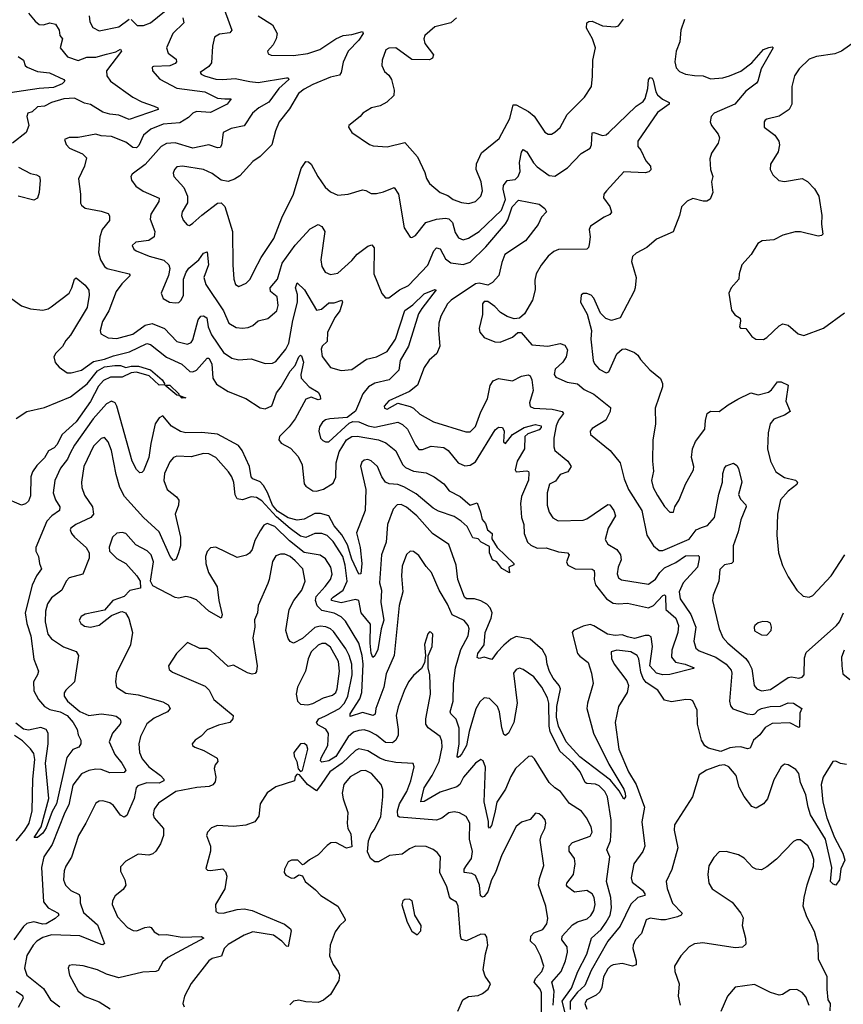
# Model space of a CAD drawing. Extents: x 1954683 to 2060285, y 904798 to 1016299.
# Tile 58 of 256: x 1976044 to 1980708, y 941110 to 946684. Entities that reach past the tile are written whole.
import ezdxf

# ---------------------------------------------------------------- set-up
doc = ezdxf.new("R2010")
doc.units = 0

msp = doc.modelspace()

# ---------------------------------------------------------------- linework, layer by layer
at = {"layer": '0CON10XD'}
for points in [[(1977187.3, 946785), (1977245.3, 946624.7), (1977235, 946610), (1977175, 946601.2), (1977147.5, 946585), (1977135.5, 946534.5), (1977130, 946440), (1977115, 946419.4), (1977066.2, 946385), (1977071.2, 946375), (1977090, 946365), (1977155, 946347.8), (1977195, 946344.1), (1977265, 946350), (1977346.6, 946333.4), (1977395, 946327.8), (1977555, 946354.4), (1977564.2, 946354.2), (1977567.8, 946345), (1977511.8, 946295), (1977455, 946216.8), (1977399.1, 946185), (1977362.1, 946155), (1977315, 946083.5), (1977241.5, 946068.5), (1977196.9, 946045), (1977186.9, 945973.1), (1977179.4, 945960.6), (1977165, 945957.7), (1977115, 945974.6), (1977025, 945957.2), (1976925, 945986.9), (1976875, 945982.4), (1976845, 945966.2), (1976755, 945863.6), (1976680.9, 945809.1), (1976674.2, 945795), (1976677.5, 945775), (1976701.2, 945741.2), (1976743, 945713), (1976835, 945673.3), (1976833.1, 945655), (1976787.1, 945582.9), (1976783.9, 945555), (1976810.4, 945485), (1976806.1, 945453.9), (1976776.3, 945433.7), (1976702.5, 945425), (1976681.2, 945405), (1976691.2, 945385), (1976704.6, 945374.6), (1976776.7, 945345), (1976861.4, 945321.4), (1976888.5, 945295), (1976893.8, 945275), (1976886.2, 945235), (1976846.2, 945135), (1976856.7, 945105), (1976893.3, 945085), (1976925, 945080), (1976945, 945082.9), (1976959.2, 945095), (1976972.7, 945125), (1976972.7, 945215), (1976987.1, 945255), (1977002.6, 945277.4), (1977057.9, 945325), (1977085, 945361.1), (1977105, 945369.2), (1977112.5, 945295), (1977086.7, 945225), (1977097.5, 945185), (1977197.9, 945035), (1977228.1, 944965), (1977270.2, 944940.2), (1977305, 944937.1), (1977338, 944942), (1977365, 944952.5), (1977395, 944978.2), (1977448.8, 944991.2), (1977500.8, 945035), (1977508.5, 945065), (1977502.7, 945115), (1977464.5, 945144.5), (1977461.8, 945165), (1977504, 945215), (1977530.7, 945305), (1977605, 945406.7), (1977689.8, 945500.2), (1977735, 945524), (1977755, 945513.8), (1977772.2, 945485), (1977750, 945325), (1977755.9, 945285.9), (1977774.1, 945254.1), (1977805, 945241.1), (1977845, 945249.5), (1977925, 945321.2), (1977955, 945356.2), (1978015, 945401.4), (1978038.9, 945408.9), (1978051.9, 945391.9), (1978049.5, 945245), (1978094.3, 945134.3), (1978115, 945108.8), (1978135, 945110), (1978195.3, 945154.7), (1978245, 945178.5), (1978355.8, 945294.2), (1978389.4, 945375), (1978405, 945392.2), (1978425, 945386.4), (1978455, 945330), (1978485, 945306.6), (1978555, 945297.7), (1978595, 945311.6), (1978682.8, 945397.2), (1978795, 945527.4), (1978808.8, 945551.2), (1978832, 945625), (1978869, 945661), (1978985, 945638.8), (1979017.5, 945615), (1979027.5, 945595), (1978998.1, 945565), (1978980, 945525), (1978908.1, 945431.9), (1978790.9, 945355), (1978775, 945310), (1978756.8, 945235), (1978720.7, 945195), (1978695, 945181.7), (1978645, 945192.6), (1978625, 945187.9), (1978488.1, 945095), (1978467.5, 945075), (1978429.6, 945005), (1978418.2, 944965), (1978415.5, 944925), (1978423.3, 944835), (1978405.3, 944794.7), (1978363.4, 944756.6), (1978334.7, 944715.3), (1978296.5, 944615), (1978251.4, 944578.6), (1978135, 944525.7), (1978108.8, 944495), (1978110, 944485), (1978125, 944478), (1978185, 944512), (1978255, 944494.6), (1978275, 944484.5), (1978309.6, 944449.6), (1978387.6, 944407.6), (1978571.2, 944351.2), (1978595, 944350.6), (1978625, 944380), (1978655.6, 944464.4), (1978692.2, 944537.8), (1978707.5, 944612.5), (1978725, 944638.9), (1978755, 944652.1), (1978835, 944640), (1978885, 944666.4), (1978922.5, 944672.5), (1978935, 944668.1), (1978944.7, 944644.7), (1978951.2, 944585), (1978931.8, 944515), (1978933.8, 944493.8), (1978955, 944483.8), (1979058.9, 944478.9), (1979116.7, 944465), (1979124.3, 944455), (1979095, 944417.1), (1979081.3, 944385), (1979068.5, 944315), (1979067.8, 944265), (1979074.6, 944244.6), (1979148.6, 944185), (1979167.1, 944155), (1979148, 944125), (1979105, 944108.9), (1979077.9, 944072.1), (1979043.6, 944055), (1979031.1, 944005), (1979030.4, 943935), (1979042.2, 943895), (1979063.9, 943863.9), (1979094.1, 943845.9), (1979235, 943851.1), (1979255, 943858.9), (1979375, 943940), (1979385, 943937.5), (1979409.1, 943905), (1979418.2, 943875), (1979376.2, 943805), (1979360.2, 943740.2), (1979374.2, 943715), (1979425, 943684.3), (1979445.6, 943655), (1979450.6, 943625), (1979432.9, 943585), (1979427, 943547), (1979435, 943524), (1979452.4, 943512.4), (1979605, 943487.9), (1979645, 943516.2), (1979669.1, 943555), (1979695, 943580.5), (1979758.5, 943611.5), (1979815, 943649), (1979885, 943651.1), (1979891.9, 943645), (1979892.1, 943632.1), (1979882.5, 943585), (1979800.2, 943495), (1979778.2, 943445), (1979784.5, 943405), (1979844.2, 943315.8), (1979873.5, 943245), (1979861.2, 943165), (1979872.2, 943125), (1979890.7, 943110.8), (1979985.8, 943075.8), (1980044.5, 943034.5), (1980072.2, 943002.2), (1980076.6, 942985), (1980062.8, 942825), (1980068.9, 942798.9), (1980082.9, 942782.9), (1980163.8, 942753.8), (1980195, 942750.7), (1980206.7, 942753.3), (1980225.7, 942775), (1980245, 942784.9), (1980294.4, 942795.6), (1980352.9, 942797.1), (1980395, 942816.5), (1980426, 942815), (1980472.5, 942785), (1980461.5, 942758.5), (1980460, 942680), (1980455, 942677.5), (1980405, 942702.9), (1980305, 942698.7), (1980265, 942676.4), (1980235.1, 942634.9), (1980199.5, 942605), (1980179.5, 942560.5), (1980165, 942556.7), (1980126.7, 942566.7), (1980094.8, 942565.2), (1980065, 942562.2), (1980015, 942541), (1979945, 942560.4), (1979923.2, 942573.2), (1979904.9, 942604.9), (1979882, 942695), (1979880.3, 942775), (1979855, 942828), (1979844.2, 942834.2), (1979815.8, 942835.8), (1979735, 942822), (1979695, 942832), (1979657.3, 942887.3), (1979592.2, 942932.2), (1979573.9, 942953.9), (1979560.9, 942990.9), (1979550.3, 943065), (1979540.4, 943085), (1979505, 943105.3), (1979424.6, 943115.4), (1979392.5, 943105), (1979395, 943066.7), (1979410, 943035), (1979481.7, 942941.7), (1979491.9, 942915), (1979484.2, 942875), (1979434.2, 942795), (1979416.2, 942705), (1979436.7, 942553.3), (1979492.3, 942425), (1979534.3, 942355), (1979582.1, 942225), (1979567.1, 942142.9), (1979584.1, 942005), (1979573.2, 941975), (1979522.1, 941905), (1979505.8, 941825), (1979511.9, 941801.9), (1979570, 941755), (1979584.6, 941735), (1979584.4, 941725.6), (1979544.9, 941715.1), (1979505, 941676.2), (1979445, 941551.8), (1979373.6, 941466.4), (1979279.2, 941300.8), (1979245, 941216.9), (1979201.9, 941178.1), (1979160.8, 941125), (1979161.1, 941081.1)], [(1976095, 946720), (1976131.2, 946675), (1976155, 946656), (1976180, 946655), (1976215, 946666.2), (1976247.7, 946657.7), (1976268.8, 946625), (1976272.5, 946595), (1976286.5, 946575), (1976273.5, 946525), (1976315, 946473.8), (1976375, 946453.5), (1976425, 946471.7), (1976475, 946471.9), (1976535, 946488.6), (1976588.6, 946501.4), (1976615, 946516.2), (1976621.2, 946505), (1976535.6, 946395), (1976537.1, 946365), (1976558.1, 946335), (1976685, 946245.4), (1976735, 946219.5), (1976805.8, 946195), (1976825.7, 946185), (1976827.5, 946175), (1976665, 946118.7), (1976605, 946142.9), (1976555, 946148.4), (1976515, 946160.8), (1976445, 946203.7), (1976410.9, 946210.9), (1976355, 946240), (1976293.8, 946235), (1976225, 946215.3), (1976185, 946194.8), (1976145, 946189.7), (1976115, 946161.6), (1976090.8, 946155), (1976084.6, 946135), (1976095.6, 946085), (1976080.8, 946045), (1976003.6, 945985)], [(1976675.6, 946685), (1976710.4, 946650.4), (1976745, 946650.3), (1976785, 946666), (1976865, 946729.6)], [(1976968.4, 946695), (1976973.2, 946666.7), (1976911.8, 946605), (1976876.4, 946523.6), (1976884.6, 946495), (1976930.6, 946460.6), (1976931.8, 946445), (1976924.4, 946435), (1976895, 946421.8), (1976801.2, 946418.8), (1976793.8, 946415), (1976796, 946395), (1976837.3, 946347.3), (1976935, 946296.5), (1977092, 946275), (1977165, 946239.1), (1977205, 946234.7), (1977242.5, 946235), (1977218.5, 946205), (1977125, 946158.2), (1977045, 946163.4), (1977025, 946155.3), (1976999.4, 946130.6), (1976951.2, 946098.8), (1976857.3, 946092.7), (1976786.1, 946063.9), (1976745, 946029.5), (1976718.2, 945971.8), (1976705, 945957.5), (1976685, 945960.9), (1976645, 945990), (1976565, 946021.5), (1976505.8, 946025.8), (1976475, 946035.4), (1976375, 946016.5), (1976325, 946017.1), (1976298, 946005), (1976306.8, 945976.8), (1976327, 945957), (1976400, 945925), (1976422.3, 945902.3), (1976410.6, 945855), (1976377.2, 945782.8), (1976388.9, 945695), (1976388.8, 945645), (1976394.1, 945634.1), (1976415.9, 945615.9), (1976505, 945600), (1976545, 945586), (1976552.9, 945572.9), (1976552.6, 945547.4), (1976511.8, 945495), (1976497.2, 945455), (1976491.1, 945365), (1976501.8, 945325), (1976525, 945285.6), (1976539.2, 945275), (1976663.3, 945245), (1976670, 945235), (1976622, 945188), (1976590, 945145), (1976548.2, 945035), (1976513.3, 944975), (1976500, 944925), (1976504.7, 944904.7), (1976545, 944883.5), (1976595, 944878.5), (1976684.3, 944904.3), (1976755, 944954.2), (1976795, 944962.9), (1976865, 944936.2), (1976935, 944861.2), (1976995, 944846.2), (1977015, 944856.5), (1977025, 944870.6), (1977055, 944984.4), (1977070.5, 945005), (1977085, 945008.1), (1977104.7, 944995), (1977110.8, 944945), (1977129.7, 944900.3), (1977198.8, 944798.8), (1977245, 944767.3), (1977285, 944757.9), (1977355, 944763.6), (1977435, 944737.5), (1977475, 944740), (1977495, 944749.2), (1977551.5, 944818.5), (1977567.9, 944852.1), (1977590.1, 944979.9), (1977618.2, 945085), (1977617.1, 945127.1), (1977605.5, 945165), (1977615, 945193.8), (1977656.7, 945155), (1977725, 945039.4), (1977754, 945045), (1977795, 945080.5), (1977825, 945081.5), (1977868.8, 945095), (1977871.4, 945085), (1977857.3, 945035), (1977830, 945000), (1977786.9, 944915), (1977785, 944862), (1977757.5, 944835), (1977751.8, 944818.2), (1977757.6, 944777.6), (1977803.9, 944713.9), (1977865, 944697.5), (1977925, 944704), (1978008.1, 944761.9), (1978065.2, 944774.8), (1978125, 944805.3), (1978171.6, 944875), (1978225, 945036.5), (1978270.7, 945069.3), (1978335, 945132.3), (1978395, 945156.9), (1978402.5, 945155), (1978320.4, 945049.6), (1978302.4, 945017.6), (1978245.3, 944835), (1978199.5, 944755), (1978191.3, 944698.7), (1978135.4, 944644.6), (1978055, 944626.7), (1978018.9, 944605), (1977987.6, 944565), (1977962.8, 944507.2), (1977945, 944467.9), (1977898.9, 944431.1), (1977800, 944425), (1977775, 944417.9), (1977758.1, 944405), (1977741.7, 944378.3), (1977737.5, 944355), (1977747.5, 944315), (1977760.5, 944300.5), (1977775, 944293.1), (1977795, 944293.5), (1977910.2, 944399.8), (1977930.2, 944409.8), (1977965, 944408), (1978018.1, 944385), (1978055, 944377.2), (1978185, 944404.8), (1978212.7, 944392.7), (1978239.5, 944365), (1978285, 944274.4), (1978305, 944251.2), (1978325, 944250.4), (1978375, 944270), (1978445, 944261.1), (1978470.9, 944245), (1978526.9, 944175), (1978565, 944158.8), (1978595, 944162.5), (1978625, 944180.4), (1978737.4, 944362.6), (1978755, 944377.8), (1978777.1, 944375), (1978787.1, 944355), (1978784.6, 944294.6), (1978795, 944284.4), (1978834.8, 944335.2), (1978900.5, 944375), (1978965, 944392.4), (1978996.1, 944385), (1978997.7, 944375), (1978985, 944361), (1978921.5, 944338.5), (1978903.6, 944325), (1978902.3, 944255), (1978861.5, 944185), (1978848.8, 944135), (1978855, 944123.8), (1978915, 944130), (1978925.5, 944125.5), (1978927.8, 944117.8), (1978925, 944076.2), (1978884.7, 943985.3), (1978879.6, 943945), (1978886.2, 943865), (1978898.7, 943825), (1978900.8, 943775), (1978920.5, 943725), (1978938, 943708), (1978975, 943692.1), (1979025, 943693.9), (1979095, 943671.8), (1979146.7, 943665), (1979155.8, 943655), (1979140.6, 943615), (1979148.1, 943595), (1979190, 943575), (1979285, 943573.1), (1979296.9, 943565), (1979298.6, 943545), (1979296.8, 943515), (1979305.3, 943485), (1979367.3, 943405), (1979405, 943380.3), (1979435, 943375.9), (1979485, 943380), (1979605, 943354.2), (1979632.2, 943367.8), (1979685, 943423.2), (1979695, 943428.5), (1979701.4, 943421.4), (1979702.6, 943345), (1979759.8, 943295), (1979773.6, 943255), (1979770.7, 943215), (1979735.9, 943115), (1979734.7, 943074.7), (1979756.8, 943046.7), (1979812.9, 943035), (1979863.8, 943015), (1979860, 943010), (1979725, 942977.2), (1979685, 942975.2), (1979650, 942985), (1979611.4, 943025), (1979627.8, 943135), (1979619.1, 943189.1), (1979607.1, 943197.1), (1979585, 943198), (1979525, 943180.1), (1979485, 943190.1), (1979455, 943201.7), (1979415, 943198.1), (1979371.8, 943205), (1979295, 943252.8), (1979275, 943258.9), (1979235, 943251.3), (1979180, 943225), (1979172.9, 943215), (1979203.3, 943095), (1979215, 943080), (1979263.9, 943045), (1979281.8, 942985), (1979291.6, 942925), (1979258.8, 942815), (1979255.9, 942785), (1979292.5, 942645), (1979379.2, 942469.2), (1979465, 942328.1), (1979472.3, 942305), (1979474.2, 942285), (1979465, 942272), (1979437.8, 942317.8), (1979388.7, 942378.7), (1979295, 942450.5), (1979215, 942510), (1979138.2, 942595), (1979094.6, 942685), (1979084.6, 942735), (1979085.9, 942795), (1979106.5, 942896.5), (1979099.4, 942915), (1979065, 942956.4), (1979043.8, 942993.8), (1979030, 943035), (1979025, 943078.5), (1979005, 943117.1), (1978935, 943176.9), (1978855, 943191.2), (1978825, 943177.2), (1978786.5, 943143.5), (1978746.9, 943103.1), (1978717.9, 943062.1), (1978675, 943075.4), (1978645, 943067.5), (1978635, 943073.3), (1978638.9, 943095), (1978674.8, 943145.2), (1978680.2, 943215), (1978714.3, 943295), (1978719.1, 943325), (1978707.7, 943355), (1978689.5, 943375), (1978655, 943394.1), (1978618.8, 943405), (1978575, 943404.7), (1978562.4, 943415), (1978525.7, 943515), (1978515, 943595.8), (1978475, 943711.9), (1978380.9, 943775), (1978292.4, 943875), (1978235, 943924.6), (1978205, 943940), (1978182, 943938), (1978158.2, 943911.8), (1978126.2, 943825), (1978119.8, 943725), (1978093.1, 943655), (1978082.3, 943495), (1978092.1, 943455), (1978089.7, 943385), (1978105.5, 943285), (1978090.3, 943235), (1978071.5, 943118.5), (1978055, 943082.5), (1978043.4, 943073.4), (1978035, 943098), (1978029.3, 943155), (1978030.9, 943260.9), (1977978.7, 943325), (1977965.1, 943395.1), (1977945, 943401.3), (1977865, 943383), (1977809.4, 943395), (1977809.6, 943405), (1977818.7, 943415), (1977876.5, 943455), (1977897.6, 943505), (1977886.7, 943595), (1977874.2, 943645), (1977819.6, 943729.6), (1977785, 943764.1), (1977755, 943774.1), (1977715, 943774.7), (1977665, 943751.9), (1977635, 943760.8), (1977575, 943802.9), (1977498.7, 943868.7), (1977415, 943960.3), (1977385, 943979.3), (1977355, 943982), (1977305, 943966.1), (1977275, 943970.6), (1977263.5, 943993.5), (1977255.9, 944064.1), (1977246.4, 944096.4), (1977227.5, 944125), (1977155.2, 944205.2), (1977115, 944226.9), (1977085, 944227.7), (1977015, 944208.8), (1976935, 944213.6), (1976915, 944204.4), (1976895, 944180.6), (1976864.6, 944115), (1976861.3, 944075), (1976880, 944025), (1976932.3, 943982.3), (1976944.6, 943964.6), (1976943.8, 943935), (1976925.4, 943885), (1976955.4, 943754.6), (1976954.5, 943705), (1976944.3, 943665), (1976930.8, 943629.2), (1976915, 943622.5), (1976895.7, 943645), (1976834.7, 943785), (1976744.8, 943864.8), (1976637.3, 943985), (1976611.5, 944035), (1976590.5, 944109.5), (1976564.4, 944245), (1976545, 944294.4), (1976525, 944317.8), (1976505, 944313.5), (1976461.5, 944268.5), (1976408.4, 944155), (1976393.8, 944065), (1976395.5, 944035), (1976411.2, 943991.2), (1976455.9, 943925), (1976461.8, 943885), (1976446.7, 943865), (1976361.4, 943825), (1976334.4, 943805), (1976330, 943795), (1976337.2, 943775), (1976353.8, 943755), (1976420.4, 943695), (1976437.5, 943665), (1976437.5, 943635), (1976401.2, 943545), (1976325, 943524.4), (1976308.1, 943505), (1976282.9, 943455), (1976225, 943410.5), (1976202.3, 943377.7), (1976189.7, 943335), (1976187.8, 943275), (1976203.8, 943205), (1976225, 943178.9), (1976292.9, 943132.9), (1976365, 943106.5), (1976377.5, 943085), (1976354.6, 942935.4), (1976305, 942888), (1976297, 942873), (1976297.1, 942855), (1976315.6, 942825), (1976385, 942767.4), (1976435, 942745.4), (1976505, 942753.5), (1976565, 942746.9), (1976590.1, 942740.1), (1976613.5, 942723.5), (1976617.6, 942707.6), (1976613.3, 942695), (1976569.3, 942645), (1976551.1, 942595), (1976583.3, 942523.3), (1976622.9, 942475), (1976645.5, 942435), (1976635, 942422.2), (1976555, 942420.6), (1976505, 942439.7), (1976475, 942440.3), (1976435, 942433.3), (1976395, 942414.6), (1976345, 942350.6), (1976321.8, 942238.2), (1976300, 942195), (1976228.2, 942015), (1976180.8, 941945), (1976168.2, 941885), (1976180.1, 941690.1), (1976205.2, 941655.2), (1976262.9, 941625), (1976266.5, 941615), (1976246.1, 941595), (1976195, 941565.7), (1976175, 941563.8), (1976125, 941576.9), (1976085, 941567.8), (1976065, 941549.7), (1976011.6, 941475)], [(1976438, 946705), (1976442.2, 946672.2), (1976459.1, 946639.1), (1976495, 946620.5), (1976605, 946642.3), (1976665, 946686.2)], [(1977394, 946705), (1977475.4, 946655.4), (1977502, 946605), (1977496, 946575), (1977478.7, 946541.3), (1977446.7, 946505), (1977450.5, 946490.5), (1977467.7, 946482.3), (1977595, 946480.8), (1977675, 946491.3), (1977744.2, 946515), (1977834.4, 946575), (1977875, 946594), (1977925, 946599.3), (1977985, 946616), (1977988.8, 946605), (1977965, 946568.6), (1977903.5, 946505), (1977876.2, 946443.8), (1977865.3, 946385), (1977855, 946369.1), (1977805, 946357.9), (1977705, 946316.5), (1977655, 946291.2), (1977622.5, 946265), (1977571.3, 946178.7), (1977513.5, 946105), (1977492.2, 946055), (1977472.2, 945975), (1977405, 945909.4), (1977365, 945880.8), (1977290, 945800), (1977260, 945780), (1977225, 945768.2), (1977184.6, 945774.6), (1977135, 945812.5), (1977085.3, 945835.3), (1976965.6, 945854.4), (1976935, 945850), (1976920, 945835), (1976912.9, 945815), (1976916.9, 945795), (1976974.1, 945734.1), (1976995.3, 945685.3), (1976994, 945646), (1976964.3, 945595), (1976960.8, 945575), (1976969.1, 945549.1), (1976992.4, 945522.4), (1977005, 945519.2), (1977025, 945531.1), (1977075, 945576.9), (1977165, 945644.4), (1977185, 945647.1), (1977206.6, 945626.6), (1977249.2, 945485), (1977251.1, 945295), (1977256.9, 945215), (1977266.2, 945185), (1977285, 945173.8), (1977327.2, 945192.8), (1977349.4, 945215), (1977372.7, 945262.7), (1977412.2, 945337.8), (1977484.1, 945445), (1977528.1, 945561.9), (1977595, 945696.2), (1977638.7, 945841.3), (1977665, 945880), (1977679.3, 945879.3), (1977694.4, 945865), (1977732.7, 945795), (1977774.8, 945734.8), (1977805, 945710), (1977845, 945690.4), (1977905, 945696.5), (1977985, 945720.8), (1978005, 945717.5), (1978035, 945700.6), (1978065, 945698.9), (1978105, 945708.5), (1978165, 945734), (1978189.3, 945695), (1978220.5, 945505), (1978255, 945452), (1978265, 945450), (1978285, 945462.5), (1978344.3, 945535.7), (1978405, 945555.3), (1978455, 945560.5), (1978475, 945556.6), (1978494, 945535), (1978509.6, 945479.6), (1978529.5, 945449.5), (1978555, 945437.5), (1978585, 945446.2), (1978645, 945483.9), (1978771.6, 945605), (1978795.6, 945665.6), (1978781.2, 945725), (1978784.1, 945745.9), (1978805, 945773.9), (1978850.3, 945779.7), (1978867.1, 945795), (1978878.5, 945825), (1978873.8, 945875), (1978885, 945933.3), (1978895, 945948), (1978915, 945935.8), (1978953.2, 945873.2), (1978975, 945851.1), (1979042.3, 945802.3), (1979075, 945797.9), (1979145.5, 945845), (1979223.3, 945926.7), (1979274.6, 945955.4), (1979281.8, 945975), (1979285, 946042.5), (1979295, 946045.4), (1979345, 946028.7), (1979365, 946032.5), (1979380.9, 946045), (1979535.6, 946194.4), (1979575, 946221.2), (1979585, 946238), (1979600, 946295), (1979605, 946343.3), (1979615, 946356), (1979625, 946353.3), (1979630.9, 946340.9), (1979645.7, 946275), (1979655, 946258), (1979683.6, 946233.6), (1979722.5, 946215), (1979722.5, 946205), (1979655, 946157.8), (1979544.1, 945995), (1979545, 945966.2), (1979562, 945945), (1979590, 945885), (1979615.6, 945855), (1979617.1, 945832.9), (1979606.9, 945823.1), (1979585, 945817.3), (1979465, 945823.1), (1979366, 945715), (1979352.5, 945695), (1979350, 945675), (1979385, 945626.2), (1979395.4, 945594.6), (1979385, 945580.6), (1979353.5, 945566.5), (1979276.7, 945515), (1979268.8, 945495), (1979274, 945455), (1979269.2, 945410.8)], [(1978518, 946695), (1978485, 946665.6), (1978395, 946643.6), (1978337.8, 946595), (1978332.5, 946575), (1978338.3, 946548.3), (1978386.9, 946485), (1978381.2, 946465), (1978365, 946455.8), (1978265, 946458.1), (1978175, 946524.2), (1978135, 946522.9), (1978117.4, 946512.6), (1978095.8, 946454.2), (1978094.4, 946425), (1978110.5, 946390.5), (1978135, 946368.8), (1978148.8, 946345), (1978165.4, 946285.4), (1978163.1, 946255), (1978122.6, 946217.4), (1978085, 946196.7), (1978036.7, 946185), (1977987.5, 946155), (1977972.5, 946135), (1977908.8, 946085), (1977906.2, 946075), (1977924.2, 946044.2), (1978025, 945977.5), (1978045, 945970), (1978125, 945963.1), (1978225, 945988), (1978296.3, 945906.3), (1978338.1, 945818.1), (1978347.5, 945785), (1978365.4, 945755.4), (1978425, 945705.6), (1978467.6, 945687.6), (1978498, 945665), (1978545, 945648.9), (1978587.2, 945642.8), (1978626, 945655), (1978655.3, 945684.7), (1978664.4, 945715), (1978657.1, 945765), (1978628.6, 945835), (1978631.7, 945868.3), (1978659.8, 945930.2), (1978759.5, 946010.5), (1978819.2, 946125), (1978839.1, 946200.9), (1978855, 946201.8), (1978924.7, 946164.7), (1978956.6, 946136.6), (1979017.3, 946047.3), (1979035.9, 946035.9), (1979055, 946036), (1979075, 946046), (1979105, 946074), (1979143.7, 946146.3), (1979243.1, 946245), (1979282, 946305), (1979287, 946363), (1979288.7, 946455), (1979305.5, 946525), (1979287.1, 946575), (1979253.5, 946635), (1979255.8, 946665), (1979266.6, 946673.4), (1979285.5, 946675.5), (1979345, 946649.6), (1979415, 946644), (1979435, 946648.8), (1979463.2, 946686.8)], [(1979808.1, 946685), (1979787.1, 946625), (1979782.4, 946557.6), (1979762.2, 946505), (1979754.5, 946444.5), (1979761.1, 946411.1), (1979780.3, 946390.3), (1979814.7, 946374.7), (1979865, 946366.9), (1979913.4, 946366.6), (1979955, 946348.9), (1980025, 946354.6), (1980063.8, 946366.2), (1980127.1, 946392.9), (1980189.8, 946440.2), (1980255, 946514.5), (1980286.8, 946526.8), (1980305, 946530), (1980311.2, 946525), (1980242.5, 946405), (1980224.2, 946335), (1980215.8, 946325), (1980155, 946279.5), (1980092.9, 946205), (1979976.7, 946155), (1979958.6, 946135), (1979954.3, 946105.7), (1979960.6, 946085), (1979999.2, 946035), (1980006, 946015), (1979998.8, 945985), (1979962.3, 945927.7), (1979951.2, 945895), (1979956, 945835), (1979968, 945795), (1979960.8, 945765), (1979968.1, 945705), (1979953.2, 945666.8), (1979935, 945656.9), (1979915, 945655.6), (1979855, 945671.4), (1979823.3, 945656.7), (1979792, 945625), (1979780, 945575), (1979745, 945482), (1979649.5, 945440.5), (1979595.3, 945394.7), (1979535, 945362.5), (1979515, 945343.3), (1979508, 945315), (1979534.2, 945225), (1979528.8, 945165), (1979523.9, 945146.1), (1979445, 944996.7), (1979395, 944981.2), (1979363, 944993), (1979332.7, 945022.7), (1979295, 945107.5), (1979280, 945125), (1979255, 945133.8), (1979235, 945133.3), (1979223.8, 945125), (1979220, 945085), (1979257.3, 945017.3), (1979281.5, 944925), (1979277.9, 944875), (1979291.2, 944755), (1979298.9, 944735), (1979324.4, 944705), (1979365, 944684.4), (1979380.3, 944689.7), (1979425, 944792), (1979455, 944818.6), (1979475, 944820), (1979525, 944800), (1979544, 944785), (1979559.7, 944759.7), (1979612.4, 944702.4), (1979672.6, 944652.6), (1979684.4, 944625), (1979684.4, 944605), (1979642.9, 944485), (1979644.2, 944394.2), (1979629.2, 944305), (1979627.1, 944185), (1979633, 944127), (1979621.5, 944075), (1979632, 944035), (1979655, 943990.6), (1979695, 943927.1), (1979725, 943895.8), (1979746, 943895), (1979752.9, 943925), (1979778.6, 943965), (1979814, 944055), (1979858.8, 944135), (1979861.2, 944155), (1979848, 944205), (1979853.8, 944255), (1979871.2, 944295), (1979923.9, 944366.1), (1979926.9, 944415), (1979937.1, 944455), (1979955, 944468.1), (1980005, 944466.5), (1980055, 944504), (1980111.4, 944535), (1980185, 944571.1), (1980225, 944560), (1980285, 944575.5), (1980301.6, 944588.4), (1980335, 944633.1), (1980355, 944632.9), (1980395.8, 944615), (1980382.9, 944525), (1980406.2, 944465), (1980374.5, 944445.5), (1980315, 944422.5), (1980293.8, 944396.2), (1980282.5, 944345), (1980279.2, 944255), (1980294.5, 944184.5), (1980325, 944124.2), (1980375, 944092.2), (1980436.6, 944076.6), (1980448.6, 944065), (1980445, 944052), (1980395, 944014.4), (1980352.3, 943965), (1980334.6, 943885), (1980330.6, 943765), (1980340.6, 943665), (1980363.4, 943593.4), (1980395, 943530), (1980444, 943455), (1980480.6, 943420.6), (1980513.9, 943413.9), (1980535, 943423.8), (1980638.8, 943535), (1980715.8, 943655)], [(1980775, 946560), (1980698, 946505), (1980660.2, 946489.8), (1980555, 946476.1), (1980515, 946460), (1980457.5, 946405), (1980431.9, 946365), (1980415.5, 946305), (1980416.4, 946205), (1980400.6, 946175), (1980345, 946136.7), (1980275, 946120), (1980264.5, 946115.5), (1980260, 946105), (1980258.8, 946075), (1980319.1, 946029.1), (1980342, 945995), (1980346, 945975), (1980339.2, 945935), (1980295.8, 945865), (1980294.2, 945835), (1980309.2, 945805), (1980343.2, 945773.2), (1980375, 945768.1), (1980473.8, 945783.8), (1980505, 945767.5), (1980545, 945726.2), (1980569.2, 945685), (1980585.8, 945575), (1980583.9, 945526.1), (1980591.2, 945468.8), (1980585, 945461.2), (1980565, 945458.8), (1980465, 945482.5), (1980435, 945483.1), (1980365, 945463.1), (1980313.4, 945436.6), (1980248, 945432), (1980223, 945417), (1980186.2, 945355), (1980133.8, 945295), (1980118.8, 945245), (1980116.7, 945215), (1980072.5, 945165), (1980060, 945135), (1980075, 945040), (1980093.6, 945013.6), (1980123.6, 944993.6), (1980126.4, 944976.4), (1980120, 944945), (1980125, 944937.5), (1980155.7, 944935.7), (1980190.3, 944890.3), (1980212.5, 944875), (1980255, 944874), (1980275, 944884), (1980345, 944950), (1980365, 944962), (1980395, 944954), (1980452.5, 944905), (1980485, 944896.2), (1980595, 944937.1), (1980715, 945024.3)], [(1976035.7, 946475.7), (1976065.7, 946455), (1976075.6, 946425), (1976085.8, 946415), (1976145, 946389.6), (1976213.2, 946383.2), (1976294, 946345), (1976300.5, 946335), (1976285, 946319.7), (1976235, 946299.7), (1976155.3, 946294.7), (1975938.9, 946261.1)], [(1976038, 945848), (1976105, 945812.7), (1976140, 945805), (1976155.7, 945795), (1976160.5, 945775), (1976154.4, 945705), (1976145, 945673.8), (1976125, 945661.9), (1976035, 945684.6)], [(1979269.2, 945410.8), (1979265.8, 945394.2), (1979255.8, 945384.2), (1979095, 945383.6), (1979068.2, 945371.8), (1979036, 945344), (1978996.4, 945293.6), (1978969.2, 945245), (1978960.9, 945209.1), (1978963.1, 945155), (1978947.8, 945095), (1978901.7, 945018.3), (1978875, 944993.8), (1978845, 944990), (1978805, 945004.3), (1978766.2, 945026.2), (1978735, 945060), (1978695, 945087.8), (1978675, 945088.1), (1978665.6, 945075), (1978664.2, 945015), (1978646, 944935), (1978650, 944915), (1978675, 944884.4), (1978735, 944859.4), (1978765, 944857.8), (1978834.4, 944885.6), (1978865, 944913.3), (1978883, 944913), (1978945, 944842.5), (1979035, 944835.5), (1979105, 944851.4), (1979131.3, 944841.3), (1979145.4, 944815), (1979138.1, 944775), (1979120, 944745), (1979077.1, 944705), (1979070, 944675), (1979080.3, 944660.3), (1979145, 944631.8), (1979201.9, 944621.9), (1979240.5, 944590.5), (1979295, 944563.8), (1979388.8, 944488.8), (1979386.7, 944465), (1979363, 944417), (1979285, 944368.8), (1979273.8, 944355), (1979275.9, 944335.9), (1979386.9, 944245), (1979444.6, 944175), (1979467.7, 944085), (1979491.8, 944025), (1979566.9, 943905), (1979595.3, 943765.3), (1979632.2, 943705), (1979665, 943679.5), (1979685, 943679.1), (1979835, 943742.9), (1979874.5, 943795.5), (1979905, 943808.7), (1979939.1, 943820.9), (1979977.8, 943865), (1980003.3, 943996.7), (1980024.1, 944065), (1980025.7, 944115), (1980035.9, 944144.1), (1980045, 944157.5), (1980085, 944172.5), (1980105, 944160), (1980115, 944143.3), (1980133.1, 944065), (1980114.6, 943995), (1980125, 943968.6), (1980156.5, 943936.5), (1980158.1, 943925), (1980127.6, 943852.4), (1980112.9, 943785), (1980083.3, 943705), (1980084, 943615), (1980074.3, 943605.7), (1980035, 943597.5), (1980008.8, 943571.2), (1980002, 943505), (1979970, 943425), (1979966.1, 943395), (1980005.5, 943235), (1980026.4, 943186.4), (1980053.5, 943155), (1980156.6, 943066.6), (1980173.6, 943043.6), (1980188.8, 943008.8), (1980202.5, 942915), (1980217.5, 942895), (1980245, 942883.5), (1980295, 942891.5), (1980395, 942959.2), (1980415, 942963.8), (1980455, 942956.2), (1980475, 942961.2), (1980485.7, 942975), (1980488.6, 943071.4), (1980498.3, 943101.7), (1980668.2, 943255), (1980685.4, 943275), (1980708.5, 943325)], [(1975945, 945142.5), (1976055, 945063.5), (1976105, 945046.4), (1976175, 945040), (1976205, 945046.1), (1976222, 945058), (1976324.7, 945135.3), (1976340.4, 945165), (1976354.4, 945215), (1976365, 945222.5), (1976415, 945180.8), (1976435, 945152.5), (1976438.2, 945125), (1976426.2, 945055), (1976332, 944898), (1976305, 944867.5), (1976285.9, 944834.1), (1976248.6, 944795), (1976238.6, 944775), (1976245, 944743.8), (1976267.3, 944717.3), (1976313.8, 944683.8), (1976335, 944683.6), (1976395, 944700.4), (1976461.7, 944748.3), (1976525, 944761.2), (1976575, 944780.8), (1976666, 944804), (1976765, 944850.3), (1976785, 944844.1), (1976875, 944773), (1976963.3, 944733.3), (1977008.3, 944691.7), (1977025, 944689.5), (1977045, 944700), (1977105, 944766.9), (1977115, 944767.8), (1977132.3, 944735), (1977138.2, 944655), (1977159.4, 944619.4), (1977225, 944578.9), (1977325, 944538.5), (1977405, 944486.9), (1977435, 944479.8), (1977472.8, 944497.2), (1977499, 944571), (1977524.9, 944605.1), (1977575, 944694.5), (1977603.7, 944726.3), (1977625, 944775.8), (1977635, 944784.2), (1977640.6, 944780.6), (1977651.8, 944745), (1977635.8, 944675), (1977637.3, 944655), (1977683.5, 944605), (1977734.4, 944575), (1977745.6, 944555), (1977747.1, 944535), (1977735, 944532), (1977695, 944547.1), (1977665, 944534.6), (1977604.7, 944425), (1977570.5, 944379.5), (1977516, 944325), (1977512.2, 944305), (1977525, 944285.7), (1977578.5, 944258.5), (1977620.2, 944210.2), (1977644.1, 944164.1), (1977655.3, 944055.3), (1977665, 944042.5), (1977705, 944017.1), (1977725, 944015.3), (1977764.8, 944025.2), (1977819.3, 944060.7), (1977835.2, 944094.8), (1977836.6, 944175), (1977853.6, 944236.4), (1977893.9, 944306.1), (1977925, 944323.9), (1977955, 944325.2), (1978076.7, 944305), (1978118.3, 944288.3), (1978175, 944243.8), (1978212.1, 944165), (1978228.7, 944148.7), (1978275, 944128.7), (1978345, 944117.8), (1978391.2, 944095), (1978445, 944056), (1978476.5, 944016.5), (1978537.5, 943985), (1978595, 943936.2), (1978635, 943948.8), (1978654.1, 943895.9), (1978662.9, 943855), (1978682.5, 943832.5), (1978692.2, 943795), (1978719.2, 943775), (1978718.1, 943745), (1978747.5, 943695), (1978841.4, 943605), (1978841.7, 943598.3), (1978814.2, 943585), (1978818.3, 943551.7), (1978775, 943577.1), (1978745, 943614.4), (1978722, 943625), (1978704.2, 943665), (1978705, 943701.2), (1978656.7, 943726.7), (1978640, 943745), (1978610, 943750), (1978577.5, 943815), (1978543.8, 943845), (1978505, 943872), (1978415, 943900.6), (1978385, 943917.5), (1978288.7, 943998.7), (1978220, 944040), (1978185, 944051.9), (1978135.4, 944055.4), (1978115, 944065.6), (1978095.4, 944095), (1978070.6, 944155), (1978035, 944186.8), (1978015, 944193.1), (1977995, 944190.9), (1977981.9, 944178.1), (1977973.5, 944156.5), (1978003.4, 944025), (1978000.6, 943905), (1977951.3, 943778.7), (1977971.3, 943695), (1977982.5, 943605), (1977975, 943547.5), (1977965, 943544), (1977925, 943629.4), (1977899.9, 943709.9), (1977867.9, 943767.9), (1977825, 943817.5), (1977795.3, 943875), (1977748.2, 943888.2), (1977715, 943888.3), (1977655, 943855.3), (1977615, 943850), (1977565, 943864.1), (1977505, 943901.9), (1977476, 943935), (1977448, 944008), (1977425, 944047.4), (1977405, 944067.9), (1977365, 944084.2), (1977355.9, 944095), (1977345.2, 944155), (1977304.8, 944245), (1977282.4, 944272.4), (1977165, 944337.7), (1977075, 944347.6), (1976985, 944344.1), (1976955, 944352.1), (1976903, 944383), (1976855, 944441.9), (1976835, 944429.5), (1976811.8, 944395), (1976786.2, 944285), (1976776.4, 944205), (1976745, 944130), (1976735, 944120), (1976725, 944119.2), (1976706.4, 944136.4), (1976681.5, 944185), (1976594, 944495), (1976584.1, 944514.1), (1976565, 944523.8), (1976535, 944508.5), (1976460.8, 944425), (1976354.6, 944275), (1976330.5, 944229.5), (1976314.7, 944195), (1976275.3, 944145), (1976244.2, 944075.8), (1976233.9, 944005), (1976246.2, 943965), (1976271.8, 943925), (1976270, 943905), (1976226.2, 943875), (1976198.2, 943845), (1976135.4, 943695), (1976136.2, 943675), (1976151.5, 943645), (1976155.8, 943605.8), (1976168.6, 943575), (1976140, 943535), (1976115, 943482.5), (1976075.2, 943325), (1976084.6, 943264.6), (1976106.7, 943195), (1976124.3, 943064.3), (1976150.5, 942995), (1976145.9, 942975), (1976122.7, 942935), (1976123.9, 942885), (1976150, 942835), (1976185, 942795.3), (1976215, 942779), (1976274.3, 942765.7), (1976312.5, 942745), (1976347.6, 942705), (1976369.2, 942665), (1976374.5, 942635), (1976390, 942605), (1976390, 942585), (1976379.2, 942565), (1976345, 942552.9), (1976312.2, 942507.8), (1976252.2, 942245), (1976228.1, 942201.9), (1976195, 942108.7), (1976175, 942079.3), (1976145, 942054.6), (1976126.2, 942055), (1976166.3, 942113.7), (1976208.9, 942275), (1976191.1, 942475), (1976205.1, 942584.9), (1976205.2, 942645), (1976193.8, 942665), (1976165, 942676.6), (1976095, 942661.8), (1976066.7, 942666.7), (1976022.2, 942702.2)], [(1976025, 944426.9), (1976085, 944465.6), (1976185, 944488.9), (1976332.3, 944547.7), (1976427, 944623), (1976484.8, 944695), (1976525, 944719.2), (1976583.5, 944726.5), (1976615, 944726.6), (1976645, 944713.9), (1976675, 944721.9), (1976717.3, 944722.7), (1976785, 944701.6), (1976850.5, 944645), (1976864.2, 944625), (1976863.3, 944616.7), (1976834.7, 944614.7), (1976777.7, 944667.7), (1976705, 944689.2), (1976675, 944685.4), (1976625, 944659.7), (1976559.1, 944660.9), (1976519.5, 944640.5), (1976491.2, 944608.8), (1976445, 944522.5), (1976365, 944407.8), (1976284.5, 944335.5), (1976255, 944276.7), (1976239.6, 944260.4), (1976207.5, 944242.5), (1976185, 944203.1), (1976141, 944159), (1976116.5, 944125), (1976107.7, 944095), (1976105, 943987.5), (1976095, 943958), (1976077.9, 943942.1), (1976055, 943935.5), (1975957.8, 943977.8)], [(1976965, 944542), (1976953.7, 944554), (1976946.3, 944555.6), (1976935, 944558), (1976866.7, 944615), (1976893.8, 944615), (1976945.7, 944565), (1976946.3, 944555.6), (1976953.7, 944554), (1976985, 944543.8), (1976965, 944542)], [(1978546.9, 942526.9), (1978535, 942512.2), (1978525, 942506.2), (1978521.7, 942511.7), (1978533.4, 942585), (1978532.1, 942672.1), (1978515, 942723.3), (1978485, 942754.4), (1978482.4, 942765), (1978498.6, 942825), (1978501.1, 942925), (1978511.2, 943015), (1978542.5, 943117.5), (1978583.6, 943195), (1978588.5, 943235), (1978584.5, 943254.5), (1978561.7, 943281.7), (1978492.5, 943315), (1978466.8, 943375), (1978418.5, 943455), (1978375.4, 943555), (1978345, 943588.2), (1978305, 943650), (1978275, 943672.9), (1978255, 943674.3), (1978235, 943655.8), (1978209.8, 943590.2), (1978205.3, 943535), (1978214, 943445), (1978192.2, 943367.8), (1978164.7, 943085), (1978120.1, 942979.9), (1978106.2, 942905), (1978060, 942785), (1978057.2, 942752.8), (1978045, 942745.5), (1977985, 942761.1), (1977915, 942738.8), (1977915.6, 942755), (1977970.3, 942839.7), (1977982.5, 942875), (1977988.9, 943035), (1977983.9, 943085), (1977964.2, 943154.2), (1977889.6, 943279.6), (1977863.7, 943303.7), (1977825, 943324.8), (1977755, 943338.5), (1977729, 943365), (1977720, 943395), (1977722.3, 943417.7), (1977774.7, 943475), (1977804.8, 943515.2), (1977813.2, 943545), (1977805.3, 943585), (1977775, 943632.5), (1977745, 943652.2), (1977655, 943666.5), (1977572.8, 943732.8), (1977489.7, 943815), (1977445, 943832.3), (1977427.2, 943822.8), (1977405, 943790), (1977376.1, 943735), (1977360.8, 943685), (1977345.7, 943664.2), (1977327.9, 943652.1), (1977275, 943638.9), (1977155, 943696.7), (1977125, 943692.9), (1977105, 943673.8), (1977095.5, 943645), (1977097.9, 943605), (1977113.6, 943555), (1977163.4, 943473.4), (1977172.2, 943395), (1977190.5, 943315), (1977186, 943295), (1977115, 943334.8), (1977045, 943399.5), (1977012.2, 943412.2), (1976985, 943417.9), (1976945, 943408.9), (1976925, 943412.2), (1976798.7, 943478.7), (1976784.6, 943505), (1976801.8, 943615), (1976789.5, 943655), (1976766.4, 943676.4), (1976701.4, 943711.4), (1976645, 943774.2), (1976625, 943781.4), (1976595, 943776.9), (1976570, 943755), (1976551.9, 943698.1), (1976553.6, 943675), (1976595, 943633.3), (1976645.7, 943605.7), (1976708.5, 943535), (1976726.7, 943505), (1976727.5, 943465), (1976668.1, 943451.9), (1976635, 943417.5), (1976571.2, 943395), (1976525, 943340.8), (1976415, 943317.5), (1976392.9, 943305), (1976380.8, 943285), (1976390.8, 943265), (1976410.5, 943250.5), (1976444.5, 943245.5), (1976495, 943256.9), (1976565, 943310), (1976615, 943332), (1976625, 943333.8), (1976643.3, 943325), (1976663.2, 943293.2), (1976682.9, 943215), (1976671.9, 943145), (1976592.9, 942985), (1976586.7, 942935), (1976592.9, 942905), (1976645, 942871.5), (1976715, 942861.1), (1976855, 942821.8), (1976885.7, 942805), (1976895.6, 942785), (1976880.8, 942765), (1976805, 942730.3), (1976765, 942698.2), (1976728.2, 942625), (1976719.1, 942585), (1976721.8, 942535), (1976738.7, 942498.7), (1976775.4, 942455), (1976842.5, 942405), (1976860.6, 942385), (1976860.6, 942375), (1976835, 942360.8), (1976765, 942363), (1976713.6, 942346.4), (1976704.6, 942335), (1976692.1, 942275), (1976665.3, 942215), (1976651.9, 942178.1), (1976635, 942168.5), (1976615, 942180), (1976575, 942234.5), (1976555, 942251.2), (1976515, 942260.9), (1976495, 942259.4), (1976475, 942249.2), (1976418.8, 942135), (1976376.4, 942065), (1976338.2, 941941.8), (1976305, 941892.5), (1976295.5, 941865), (1976293.1, 941815), (1976303.1, 941785), (1976333.3, 941753.3), (1976380.9, 941730.9), (1976387.2, 941715), (1976386.7, 941685), (1976405, 941630), (1976485, 941560.3), (1976525, 941453.3), (1976515, 941446.9), (1976505, 941449.1), (1976385, 941496.7), (1976225, 941502.5), (1976175, 941487.3), (1976142.2, 941467.8), (1976120.9, 941445), (1976085, 941385.6), (1976071.2, 941315), (1976085, 941275.6), (1976178.9, 941198.9), (1976218.5, 941135), (1976272.5, 941095)], [(1979064, 941105), (1979070.2, 941185), (1979057.4, 941235), (1979111, 941295), (1979134.6, 941355), (1979146.1, 941405), (1979143.8, 941435), (1979114.4, 941475), (1979115.5, 941495), (1979175, 941560.6), (1979202.7, 941577.3), (1979256.7, 941593.3), (1979277.9, 941612.1), (1979295, 941641.2), (1979303.6, 941675), (1979297.1, 941715), (1979286, 941736), (1979255, 941754.4), (1979185, 941744.4), (1979145.8, 941775), (1979141.1, 941785), (1979142.2, 941795), (1979180.4, 941845), (1979190, 941905), (1979185.9, 941935.9), (1979156.2, 941976.2), (1979156.2, 942005), (1979175, 942026.2), (1979275, 942061.9), (1979285.5, 942085), (1979280.4, 942115), (1979253.8, 942165), (1979225, 942203.3), (1979157.1, 942247.1), (1979107.1, 942315), (1979074.2, 942335), (1979042.2, 942365), (1978958.9, 942498.9), (1978945, 942513.8), (1978925, 942512.5), (1978851.8, 942445), (1978825, 942400), (1978795, 942328.6), (1978746.7, 942255), (1978734.8, 942195), (1978715, 942121.2), (1978705, 942106.2), (1978699.2, 942115), (1978699.6, 942145), (1978674.8, 942255.2), (1978682.7, 942452.7), (1978668.6, 942488.6), (1978655.8, 942495.8), (1978625, 942474.4), (1978556.9, 942395), (1978535.9, 942355), (1978520, 942340), (1978425, 942311.2), (1978335, 942257.2), (1978315.6, 942255.6), (1978334.8, 942335), (1978379.2, 942405), (1978418.8, 942485), (1978437.1, 942565), (1978435, 942600), (1978425.2, 942625.2), (1978356.9, 942675), (1978344.6, 942695), (1978343.8, 942725), (1978370.4, 942865), (1978365.7, 942974.3), (1978356.2, 943015), (1978357, 943083), (1978379.2, 943135), (1978383.3, 943205), (1978373, 943217), (1978365, 943217.5), (1978355, 943207.5), (1978336.1, 943146.1), (1978342.5, 943085), (1978337, 943043), (1978318.8, 943011.2), (1978275, 942972), (1978245.6, 942935), (1978221.2, 942885), (1978187.1, 942792.9), (1978176.2, 942745), (1978188.2, 942665), (1978187.3, 942632.7), (1978174.8, 942605.2), (1978155, 942590), (1978115, 942591.8), (1978065, 942634.1), (1978024.2, 942655), (1977995, 942663.5), (1977965, 942660.2), (1977935, 942650.2), (1977905, 942624.3), (1977835, 942513), (1977795, 942488.2), (1977755, 942479.7), (1977748.2, 942488.2), (1977751.5, 942505), (1977789.4, 942575), (1977792.3, 942642.3), (1977778.1, 942668.1), (1977732.3, 942692.3), (1977724.5, 942705), (1977738.9, 942725), (1977775, 942743.7), (1977855.5, 942784.5), (1977882.5, 942815), (1977902, 942855), (1977927.6, 942975), (1977924.1, 943035), (1977910.6, 943085), (1977891.6, 943121.6), (1977821, 943221), (1977805, 943235.8), (1977777.5, 943247.5), (1977745, 943250.7), (1977715, 943242.6), (1977645, 943180.3), (1977595, 943154), (1977575, 943163.3), (1977565, 943180), (1977551.4, 943225), (1977569.6, 943345), (1977595.8, 943395), (1977642.3, 943455), (1977660.6, 943505), (1977646.8, 943575), (1977605, 943619.8), (1977575, 943644.2), (1977545, 943658.7), (1977521.5, 943658.5), (1977495, 943647.8), (1977475, 943616.2), (1977457.5, 943515), (1977448.4, 943491.6), (1977395, 943366.7), (1977391.4, 943325), (1977374.6, 943285.4), (1977375.5, 943244.5), (1977364.4, 943185), (1977389.6, 943025), (1977386.1, 942993.9), (1977377.3, 942982.7), (1977360.9, 942979.1), (1977335, 942985.4), (1977255, 943029.5), (1977225, 943021.5), (1977125, 943114), (1977105, 943123.3), (1977065, 943123.1), (1976995, 943158.6), (1976931.4, 943095), (1976886.2, 943025), (1976890, 943005), (1976909.4, 942989.4), (1977095, 942910), (1977117.7, 942887.7), (1977144.4, 942835), (1977253.3, 942745), (1977252, 942725), (1977234.5, 942705.5), (1977170.9, 942689.1), (1977106.4, 942663.6), (1977072.8, 942627.2), (1977037.5, 942605), (1977020, 942585), (1977022.5, 942575), (1977035.9, 942565.9), (1977087.3, 942547.3), (1977162.3, 942502.3), (1977166.2, 942485), (1977150.8, 942465), (1977145.6, 942445), (1977154.4, 942395), (1977151.4, 942368.6), (1977137.3, 942352.7), (1977116.7, 942343.3), (1977047.6, 942337.6), (1976929.2, 942315), (1976830.9, 942249.1), (1976805.5, 942215), (1976799.4, 942185), (1976805.7, 942165), (1976859.4, 942105), (1976858.5, 942065), (1976841.9, 942018.1), (1976815, 941975.8), (1976798.6, 941961.4), (1976775, 941954.4), (1976715, 941959.4), (1976645, 941920), (1976615, 941887.5), (1976614.2, 941864.2), (1976639.2, 941815), (1976645.8, 941785), (1976629.7, 941760.3), (1976585, 941723.8), (1976569.2, 941695), (1976567.5, 941675), (1976598.1, 941605), (1976625.6, 941575.6)], [(1980275, 943200), (1980298.8, 943225), (1980301.2, 943245), (1980295, 943266.7), (1980280, 943275), (1980252.3, 943277.7), (1980225, 943270), (1980207.5, 943255), (1980202.5, 943245), (1980205, 943223.3), (1980245, 943201.2), (1980275, 943200)], [(1977675, 942804.5), (1977705, 942811.8), (1977765.2, 942844.8), (1977815, 942859.2), (1977834.7, 942875), (1977842.8, 942895), (1977854.4, 942995), (1977849.5, 943049.5), (1977805, 943130.7), (1977775, 943151.7), (1977755, 943151.6), (1977735, 943143.1), (1977695, 943104.5), (1977677.5, 943065), (1977662.3, 942995), (1977618.1, 942905), (1977610, 942865), (1977618, 942825), (1977635, 942808), (1977675, 942804.5)], [(1980711.8, 943115), (1980698.2, 943075), (1980698.5, 943025), (1980705, 942980), (1980745, 942948.8)], [(1979135, 941054), (1979115, 941127.8), (1979168.1, 941201.9), (1979205.3, 941295), (1979256.3, 941393.7), (1979281.1, 941485), (1979336.1, 941533.9), (1979365.6, 941574.4), (1979387.3, 941615), (1979395.7, 941655), (1979392.2, 941715), (1979367.1, 941805), (1979385.2, 941945), (1979369.6, 941985), (1979389, 942035), (1979394.1, 942095), (1979392.7, 942152.7), (1979372.2, 942285), (1979356.6, 942315), (1979325, 942346.9), (1979305, 942356.8), (1979255, 942360), (1979246, 942366), (1979216.9, 942425), (1979176, 942476), (1979102.5, 942542.5), (1979047.4, 942655), (1979041.6, 942685), (1979041.1, 942815), (1979032.5, 942845), (1979001.3, 942905), (1978955, 942964.4), (1978895, 943005.7), (1978875, 943013.1), (1978855, 943005.8), (1978840.9, 942985), (1978860.9, 942815), (1978841.5, 942705), (1978812.5, 942645), (1978795, 942631.2), (1978785, 942636.7), (1978773.4, 942675), (1978761.9, 942765), (1978749.6, 942795), (1978705, 942840.9), (1978675, 942845.5), (1978648.8, 942821.2), (1978627.9, 942782.1), (1978589.7, 942655), (1978573.3, 942575), (1978546.9, 942526.9)], [(1976024.4, 942035.6), (1976073.8, 942095), (1976097.4, 942135), (1976115.2, 942205), (1976118.2, 942385), (1976130.2, 942495), (1976125, 942530), (1976105.3, 942555.3), (1976061.2, 942601.2), (1976015, 942632.3)], [(1977635, 942427.5), (1977645, 942433.3), (1977676.7, 942555), (1977670, 942575), (1977654.2, 942585.8), (1977635, 942583.8), (1977596.7, 942535), (1977597.5, 942515), (1977614, 942485), (1977622, 942442), (1977635, 942427.5)], [(1978999.7, 941055), (1978998.6, 941175), (1978990.6, 941195), (1978957.5, 941235), (1978964.2, 941255), (1979000.6, 941295), (1979011.8, 941325), (1978994, 941385), (1978965, 941441.1), (1978937.1, 941467.1), (1978937.9, 941495), (1978954.8, 941515.2), (1979006.3, 941533.7), (1979028.5, 941565), (1979034.6, 941595), (1979024, 941665), (1978982.5, 941785), (1978987.2, 941822.8), (1979012.7, 941895), (1978991.4, 942038.6), (1978996.3, 942063.7), (1979018.6, 942105), (1979024.2, 942135), (1979019.2, 942155), (1979005, 942173.8), (1978985, 942188.8), (1978965, 942192.5), (1978935, 942156.7), (1978885, 942141.4), (1978855, 942115.8), (1978775, 941955.8), (1978737.5, 941855), (1978715.5, 941814.5), (1978695, 941746), (1978675, 941719.2), (1978665, 941716), (1978653.4, 941723.4), (1978648.1, 941785), (1978625, 941839.5), (1978605, 941851.1), (1978560.8, 941855), (1978561.1, 941875), (1978573.7, 941896.3), (1978601.9, 941935), (1978607.3, 941975), (1978591.4, 942045), (1978593.6, 942135), (1978573, 942173), (1978533.8, 942193.8), (1978505, 942199.1), (1978475, 942193.5), (1978435, 942163.8), (1978405, 942152.9), (1978195, 942168.8), (1978184.7, 942174.7), (1978184.2, 942204.2), (1978195.5, 942244.5), (1978235.9, 942315), (1978258.7, 942375), (1978278.6, 942455), (1978272.7, 942472.7), (1978175, 942479.4), (1978115, 942490.7), (1978082.9, 942502.9), (1978015, 942544.8), (1977965, 942555.9), (1977945, 942546.5), (1977870.5, 942475), (1977799.7, 942425), (1977751.1, 942355), (1977725, 942318.1), (1977673.9, 942353.9), (1977629.3, 942409.3), (1977615, 942412.5), (1977605, 942400), (1977600, 942375), (1977495, 942340.8), (1977445, 942306.2), (1977406, 942245), (1977397.9, 942175), (1977375, 942142.9), (1977325, 942124.6), (1977254.6, 942115.4), (1977165, 942122.9), (1977130.3, 942109.7), (1977108, 942085), (1977102, 942065), (1977124, 942005), (1977124.1, 941975.9), (1977098.3, 941878.3), (1977108.3, 941868.3), (1977125, 941866.7), (1977195, 941875.8), (1977210.3, 941860.3), (1977217.8, 941835), (1977205, 941763.8), (1977153.5, 941675), (1977155.6, 941635.6), (1977167.6, 941627.6), (1977195.5, 941625.5), (1977275, 941646.9), (1977315, 941650.5), (1977360, 941640), (1977417, 941617), (1977543.3, 941563.3), (1977577, 941537), (1977581.4, 941525), (1977565, 941437.5), (1977555, 941438.8), (1977527.8, 941467.8), (1977482, 941502), (1977365, 941520.6), (1977315, 941501.2), (1977225, 941447.9), (1977202.2, 941425), (1977187.4, 941382.6), (1977135, 941368.5), (1977115.8, 941355), (1977015, 941226.7), (1976977.1, 941155), (1976967.5, 941115), (1976976, 941095)], [(1980725, 942467.1), (1980692.3, 942472.3), (1980665, 942486.7), (1980648.8, 942485), (1980593.4, 942395), (1980583.1, 942355), (1980591.6, 942255), (1980614.1, 942165), (1980658.5, 942055), (1980705.7, 941965), (1980715.8, 941925.8), (1980693.1, 941876.9), (1980685.5, 941815), (1980665, 941784), (1980649.7, 941789.7), (1980635.9, 941805.9), (1980642.2, 941885), (1980606.3, 942045), (1980522.7, 942182.7), (1980508.3, 942225), (1980495.8, 942295), (1980465.8, 942365), (1980455, 942416.2), (1980438.6, 942438.6), (1980395, 942466), (1980375, 942470), (1980355.7, 942454.3), (1980315, 942380), (1980277.8, 942272.2), (1980255, 942244.2), (1980215, 942219.2), (1980190.3, 942230.3), (1980146.4, 942286.4), (1980118.6, 942338.6), (1980100.9, 942405), (1980060, 942455), (1980035, 942464.6), (1980005, 942462.1), (1979933.3, 942435), (1979890.8, 942409.2), (1979854.2, 942285), (1979751.8, 942125), (1979750, 942095), (1979770.4, 941995), (1979736.3, 941873.7), (1979704.4, 941805), (1979710, 941765), (1979741.4, 941681.4), (1979795.8, 941625), (1979790, 941615), (1979768.8, 941605), (1979701.2, 941588.8), (1979675, 941587.1), (1979615, 941597.8), (1979592, 941588), (1979565, 941510), (1979530.5, 941475), (1979517.1, 941445), (1979516.2, 941425), (1979535.5, 941355), (1979535, 941333.8), (1979515, 941325.6), (1979455, 941341.1), (1979405, 941333.1), (1979390, 941325), (1979375, 941310), (1979349.6, 941265), (1979340.8, 941205), (1979329.3, 941180.8), (1979309.1, 941160.9), (1979255, 941135.4), (1979243.5, 941115), (1979255, 941082.7)], [(1978525, 941071.4), (1978554.3, 941135.7), (1978585, 941153.8), (1978639.6, 941160.4), (1978665, 941170.8), (1978696.2, 941195), (1978710, 941225), (1978679.7, 941269.7), (1978668.6, 941305), (1978680.9, 941395), (1978694.3, 941445), (1978689.5, 941489.5), (1978680, 941505), (1978656, 941506), (1978575, 941468.6), (1978546.7, 941476.7), (1978539.5, 941495), (1978527.5, 941665), (1978518.4, 941688.4), (1978486.4, 941706.4), (1978478, 941718), (1978462.7, 941775), (1978422.5, 941855), (1978427.1, 941945), (1978408.9, 941968.9), (1978385, 941986.9), (1978345, 942002.2), (1978285.7, 942005.7), (1978250.6, 941989.4), (1978210.7, 941959.3), (1978137.8, 941952.2), (1978075, 941915.7), (1978055, 941915.7), (1978030, 941935), (1978013.2, 941973.2), (1978018.5, 942035), (1978033.5, 942075), (1978051.7, 942098.3), (1978088.6, 942171.4), (1978101.3, 942285), (1978099.6, 942325), (1978090.9, 942355), (1978035.7, 942415.7), (1978002.7, 942432.7), (1977975, 942432.3), (1977915, 942397.3), (1977880, 942355), (1977870, 942305), (1977875, 942273.3), (1977902.5, 942195), (1977899.4, 942135), (1977903.1, 942105), (1977919.5, 942075), (1977925, 942001.2), (1977895, 941994.2), (1977835, 942025.4), (1977806.6, 942023.4), (1977785, 942008.8), (1977735, 941956), (1977685, 941928), (1977655, 941902.5), (1977645, 941900), (1977620, 941925), (1977583.6, 941926.4), (1977563.6, 941916.4), (1977543.3, 941875), (1977542.5, 941855), (1977550.7, 941840.7), (1977583.6, 941823.6), (1977600, 941825), (1977625, 941842.5), (1977645, 941837.5), (1977661.2, 941805), (1977718.3, 941758.3), (1977748.8, 941725), (1977845, 941665.6), (1977887.3, 941592.7), (1977886.7, 941583.3), (1977855.4, 941554.6), (1977830.7, 941519.3), (1977801.4, 941445), (1977799.4, 941385), (1977818.6, 941335), (1977848.1, 941295), (1977854.4, 941275), (1977851.9, 941245), (1977804.3, 941165), (1977765, 941134), (1977735, 941120), (1977664.3, 941124.3), (1977625, 941133.3), (1977595, 941127.5), (1977573.9, 941106.1)], [(1980632.7, 941072.7), (1980634.7, 941114.7), (1980622.5, 941135), (1980616, 941195), (1980616, 941265), (1980567.2, 941365), (1980566, 941445), (1980545, 941522), (1980501.3, 941605), (1980480.8, 941665), (1980485.4, 941715), (1980503.1, 941786.9), (1980538.1, 941891.9), (1980540.4, 941930.4), (1980528.5, 941968.5), (1980506.5, 942006.5), (1980465, 942040), (1980445, 942040), (1980425, 942030.6), (1980329.5, 941930.5), (1980275, 941887.5), (1980245, 941871.9), (1980215, 941874.3), (1980196.2, 941885), (1980146.2, 941936.2), (1980115, 941955.6), (1980045, 941975.6), (1980005, 941972.5), (1979975, 941940), (1979945.5, 941894.5), (1979940.6, 941845), (1979947.1, 941795), (1979965, 941764), (1980078.3, 941688.3), (1980127.8, 941625), (1980139.8, 941599.8), (1980134.4, 941555), (1980154.2, 941485), (1980155, 941450), (1980137.1, 941432.9), (1980095, 941430), (1979911.7, 941458.3), (1979865, 941451.4), (1979835, 941434.3), (1979786.9, 941385), (1979751.9, 941325), (1979753.5, 941295), (1979778.5, 941225), (1979772.5, 941155), (1979784, 941105)], [(1978295, 941502.5), (1978316, 941525), (1978318, 941555), (1978282, 941615), (1978266, 941695), (1978250, 941705), (1978225, 941703.8), (1978213.8, 941695), (1978207.7, 941672.3), (1978237.5, 941575), (1978263.9, 941523.9), (1978295, 941502.5)], [(1976625.6, 941575.6), (1976655, 941544), (1976687.1, 941527.1), (1976707.5, 941525), (1976753.3, 941545), (1976777.9, 941547.9), (1976788.8, 941545), (1976805, 941520), (1976833.4, 941503.4), (1976875, 941505.8), (1976965, 941490.8), (1977072.9, 941492.9), (1977087.5, 941485), (1976882.7, 941375), (1976855, 941349.5), (1976828, 941302), (1976814.7, 941295.3), (1976742.5, 941292.5), (1976605, 941260.5), (1976535, 941280.6), (1976485.3, 941305.3), (1976403, 941327), (1976345, 941334), (1976325, 941328.8), (1976318, 941315), (1976325.6, 941275), (1976374.5, 941185), (1976414.2, 941154.2), (1976493.8, 941123.8), (1976556, 941085)], [(1980515, 941103.3), (1980495, 941151.2), (1980475, 941176.2), (1980445, 941193.8), (1980405, 941191.2), (1980364.3, 941165.7), (1980345, 941161.4), (1980295, 941175.7), (1980205, 941221.4), (1980095, 941207.1), (1980051.4, 941155), (1980015, 941070)], [(1976025, 941183.8), (1976059.6, 941159.6), (1976063.9, 941145), (1976035, 941091.9)]]:
    msp.add_lwpolyline(points, dxfattribs=at)

doc.saveas('drawing.dxf')
